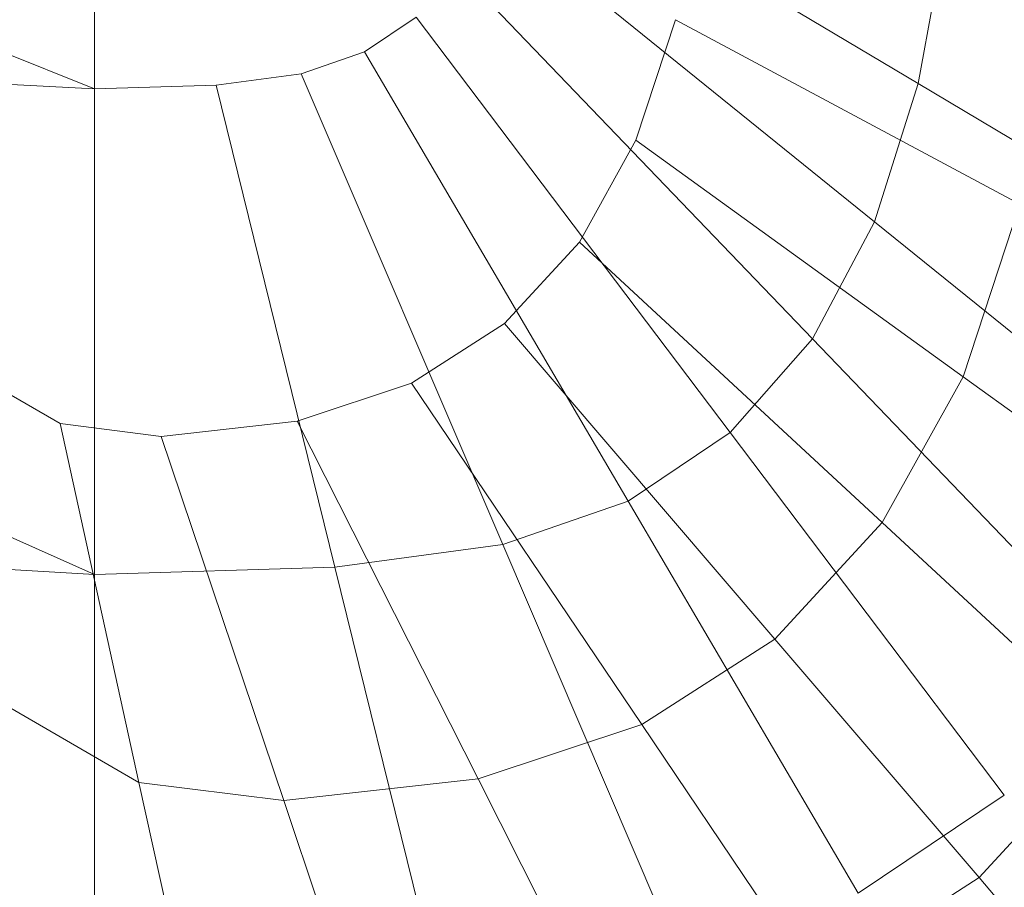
# Model space of a CAD drawing. Header units: metres. Extents: x 397.7 to 427.5, y 12.7 to 28.4.
# Tile 37 of 129: x 404.5633 to 404.6448, y 27.183 to 27.2548. Entities that reach past the tile are written whole.
import ezdxf

# ---------------------------------------------------------------- set-up
doc = ezdxf.new("R2010")
doc.units = ezdxf.units.M
doc.layers.add('02_MOBILIARIO', color=7, linetype='Continuous', lineweight=18)
doc.layers.add('A-DETL-____-MBND', color=7, linetype='Continuous', lineweight=18)

# ---------------------------------------------------------------- blocks, each defined once
blk = doc.blocks.new('Family - Rentamans P4-154348-07_PCI_P4')
at = {"layer": 'A-DETL-____-MBND', "color": 253, "true_color": 0xaaaaaa}
for p, q in [((0, 0.182758), (0.102728, 0.141568)), ((0.102728, 0.182758), (0.102728, 0.141568)), ((0.170917, 0.142013), (0.137237, 0.162138)), ((0.167313, 0.130556), (0.135413, 0.15634)), ((0.173303, 0.154855), (0.170917, 0.142013)), ((0.162182, 0.120856), (0.132816, 0.151431)), ((0.102728, 0.141568), (0, 0.147019)), ((0, 0.147019), (0.102728, 0.101366)), ((0.129366, 0.147507), (0.125092, 0.144636)), ((0.155365, 0.113103), (0.129366, 0.147507)), ((0.150843, 0.147292), (0.147558, 0.137321)), ((0.17934, 0.132005), (0.150843, 0.147292)), ((0.125092, 0.144636), (0.119834, 0.142814)), ((0.146919, 0.10743), (0.125092, 0.144636)), ((0.119834, 0.142814), (0.112807, 0.141867)), ((0.119834, 0.142814), (0.136529, 0.10383)), ((0.102728, 0.141568), (0.112807, 0.141867)), ((0.112807, 0.141867), (0.122644, 0.101957)), ((0.170917, 0.142013), (0.167313, 0.130556)), ((0.200312, 0.124449), (0.170917, 0.142013)), ((0.102728, 0.141568), (0.102728, 0.101366)), ((0.147558, 0.137321), (0.142882, 0.128878)), ((0.174638, 0.117734), (0.147558, 0.137321)), ((0.17934, 0.132005), (0.174638, 0.117734)), ((0.167313, 0.130556), (0.162182, 0.120856)), ((0.195153, 0.108054), (0.167313, 0.130556)), ((0.142882, 0.128878), (0.136668, 0.122129)), ((0.167947, 0.105651), (0.142882, 0.128878)), ((0.136668, 0.122129), (0.128971, 0.117191)), ((0.136668, 0.122129), (0.159055, 0.095995)), ((0.162182, 0.120856), (0.155365, 0.113103)), ((0.187811, 0.094172), (0.162182, 0.120856)), ((0.099885, 0.113846), (0.091366, 0.118772)), ((0.174638, 0.117734), (0.167947, 0.105651)), ((0.195094, 0.10294), (0.174638, 0.117734)), ((0.128971, 0.117191), (0.119502, 0.114057)), ((0.128971, 0.117191), (0.14804, 0.088927)), ((0.108258, 0.112789), (0.099885, 0.113846)), ((0.099885, 0.113846), (0.106416, 0.084141)), ((0.119502, 0.114057), (0.108258, 0.112789)), ((0.119502, 0.114057), (0.134488, 0.084443)), ((0.108258, 0.112789), (0.118398, 0.082629)), ((0.155365, 0.113103), (0.146919, 0.10743)), ((0.178056, 0.083078), (0.155364, 0.113103)), ((0.102728, 0.101366), (0, 0.107218)), ((0.146919, 0.10743), (0.136529, 0.10383)), ((0.146919, 0.10743), (0.165968, 0.074958)), ((0.167947, 0.105651), (0.159056, 0.095995)), ((0.186879, 0.088108), (0.167947, 0.105651)), ((0.136529, 0.10383), (0.122644, 0.101957)), ((0.136529, 0.10383), (0.1511, 0.069807)), ((0.122644, 0.101957), (0.102728, 0.101366)), ((0.122644, 0.101957), (0.13123, 0.067127)), ((0.102728, 0.101366), (0.102728, 0.066281)), ((0.159055, 0.095995), (0.14804, 0.088927)), ((0.159055, 0.095995), (0.175965, 0.076254)), ((0.106416, 0.084141), (0.094225, 0.09119)), ((0.14804, 0.088927), (0.134488, 0.084442)), ((0.14804, 0.088927), (0.162443, 0.067578)), ((0.186879, 0.088108), (0.175965, 0.076254)), ((0.118398, 0.082629), (0.106416, 0.084141)), ((0.106416, 0.084141), (0.11135, 0.061704)), ((0.134488, 0.084443), (0.118398, 0.082629)), ((0.134488, 0.084443), (0.145808, 0.062074)), ((0.118397, 0.082629), (0.126057, 0.059847)), ((0.178056, 0.083078), (0.165968, 0.074958)), ((0.175965, 0.076254), (0.162443, 0.067579)), ((0.175965, 0.076254), (0.187649, 0.062614))]:
    blk.add_line(p, q, dxfattribs=at)
blk = doc.blocks.new('LONDR55-XX_ZZ-ARQ-CAA-M3D-Londres55_ifc-1-07_PCI_P4')
at = {"layer": '02_MOBILIARIO', "color": 253, "lineweight": 18, "true_color": 0xaaaaaa}
blk.add_blockref('Family - Rentamans P4-154348-07_PCI_P4', (404.466774, 27.107506), dxfattribs=at)

msp = doc.modelspace()

# ---------------------------------------------------------------- block references
at = {"lineweight": 5}
msp.add_blockref('LONDR55-XX_ZZ-ARQ-CAA-M3D-Londres55_ifc-1-07_PCI_P4', (0, 0), dxfattribs=at)

doc.saveas('drawing.dxf')
